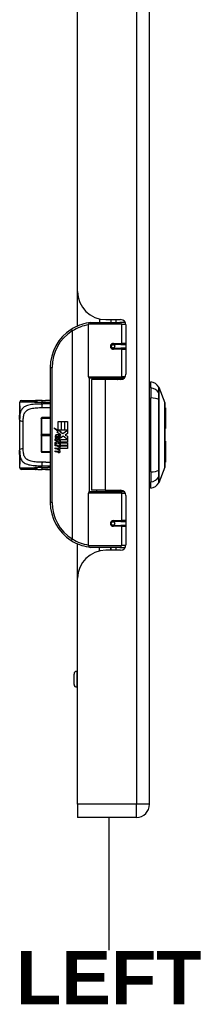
# Model space of a CAD drawing. Header units: inches. Extents: x 0 to 101, y -11 to 66.
# Tile 43 of 86: x 34.81 to 37.13, y 20.07 to 33.54. Entities that reach past the tile are written whole.
import ezdxf

# ---------------------------------------------------------------- set-up
doc = ezdxf.new("R2010")
doc.units = ezdxf.units.IN
doc.header["$LTSCALE"] = 6.067211
doc.header["$MEASUREMENT"] = 0
doc.layers.get('0').update_dxf_attribs({"lineweight": 25})
for name, color, linetype, lineweight in [('Sketch Geometry(ANSI)', 7, 'Continuous', 25), ('Symbols(ANSI)', 7, 'Continuous', 25), ('Visible Edges(ANSI)', 7, 'Continuous', 25), ('Visible Tangent Edges(ANSI)', 7, 'Continuous', 25)]:
    doc.layers.add(name, color=color, linetype=linetype, lineweight=lineweight)
doc.styles.add('Dimension-ANSI', font='arialbd.ttf')

# ---------------------------------------------------------------- blocks, each defined once
blk = doc.blocks.new('LEFT')
at = {"layer": 'Sketch Geometry(ANSI)'}
blk.add_line((0, 0.15), (0, -0.15), dxfattribs=at)
at = {"layer": 'Symbols(ANSI)', "color": 7, "insert": (0, -0.2119), "char_height": 0.12, "attachment_point": 5, "style": 'Dimension-ANSI'}
blk.add_mtext('\\fArial|b1|i0;LEFT', dxfattribs=at)

msp = doc.modelspace()

# ---------------------------------------------------------------- linework, layer by layer
at = {"layer": 'Visible Edges(ANSI)'}
for p, q in [((36.5852, 22.8056), (36.5852, 46.8385)), ((35.5998, 29.8229), (35.5998, 39.8211)), ((35.5998, 29.3514), (35.5998, 29.8229)), ((35.7482, 28.656), (35.7482, 29.3762)), ((35.7725, 29.4004), (36.1788, 29.4004)), ((35.9016, 29.4476), (35.9016, 29.4004)), ((35.9841, 29.4386), (36.1885, 29.4386)), ((36.0568, 29.4386), (36.0568, 29.4004)), ((36.058, 29.4004), (36.058, 29.4386)), ((36.2507, 29.4004), (36.1788, 29.4004)), ((36.2507, 29.4004), (36.2525, 29.4004)), ((36.2612, 29.3659), (36.2612, 28.6916)), ((36.0769, 29.099), (36.0774, 29.0966)), ((36.0835, 29.0973), (36.0773, 29.0973)), ((36.1905, 29.0998), (36.0835, 29.0998)), ((36.0835, 29.0464), (36.1905, 29.0464)), ((36.0864, 29.0972), (36.0864, 29.0996)), ((36.0872, 29.0491), (36.0878, 29.0464)), ((36.1905, 29.0998), (36.2612, 29.0998)), ((36.2612, 29.0464), (36.1905, 29.0464)), ((35.2247, 28.7846), (35.2247, 26.9369)), ((36.1835, 28.6366), (35.7676, 28.6366)), ((35.9792, 28.6189), (35.7907, 28.6189)), ((35.7907, 28.6189), (35.7907, 27.1026)), ((35.8616, 28.6366), (35.8616, 28.6189)), ((36.1885, 28.6189), (35.9792, 28.6189)), ((36.0968, 28.6366), (36.0968, 28.6189)), ((36.1835, 28.6366), (36.2361, 28.6366)), ((36.6046, 28.5043), (36.6046, 28.5882)), ((36.6046, 28.5043), (36.6046, 28.3679)), ((36.7116, 28.5146), (36.7949, 28.3003)), ((34.8054, 28.3093), (34.8054, 28.2608)), ((34.8297, 28.3336), (35.0207, 28.3336)), ((35.0553, 28.3324), (35.033, 28.333)), ((35.2247, 28.3336), (35.1598, 28.3336)), ((36.6046, 27.3535), (36.6046, 28.3679)), ((34.8054, 28.2608), (34.8054, 28.1166)), ((35.2247, 28.2366), (35.2204, 28.2366)), ((36.8014, 28.2317), (36.8014, 27.9482)), ((34.8054, 28.0712), (34.8054, 28.1166)), ((34.8054, 28.0712), (34.8054, 27.6503)), ((35.1013, 28.0861), (35.1013, 28.0886)), ((35.1013, 28.0861), (35.1013, 27.8631)), ((35.2247, 28.0983), (35.111, 28.0983)), ((35.333, 28.0455), (35.3725, 28.0455)), ((35.333, 27.926), (35.333, 28.0455)), ((35.3725, 28.0455), (35.3725, 27.9239)), ((35.3781, 28.0455), (35.4176, 28.0455)), ((35.3781, 27.9239), (35.3781, 28.0455)), ((35.4176, 28.0455), (35.4176, 27.9239)), ((35.4228, 27.9239), (35.4228, 28.0455)), ((35.4228, 28.0455), (35.4623, 28.0455)), ((35.4623, 28.0455), (35.4623, 27.8807)), ((35.2743, 27.9566), (35.333, 27.926)), ((35.3312, 27.9026), (35.2743, 27.9566)), ((35.3137, 27.9002), (35.3312, 27.9026)), ((35.3679, 27.8615), (35.3137, 27.9002)), ((35.3371, 27.9239), (35.3733, 27.9051)), ((35.3725, 27.9239), (35.3371, 27.9239)), ((35.3733, 27.9051), (35.3609, 27.9027)), ((35.3609, 27.9027), (35.3955, 27.8785)), ((35.4176, 27.9239), (35.3781, 27.9239)), ((35.3955, 27.8785), (35.4616, 27.9239)), ((35.4616, 27.9239), (35.4228, 27.9239)), ((35.1013, 27.8584), (35.1013, 27.8631)), ((35.1013, 27.8584), (35.1013, 27.6352)), ((35.292, 27.8049), (35.3264, 27.7746)), ((35.292, 27.785), (35.292, 27.8049)), ((35.316, 27.7684), (35.292, 27.785)), ((35.292, 27.7562), (35.316, 27.7654)), ((35.3064, 27.8116), (35.2953, 27.8116)), ((35.316, 27.7654), (35.316, 27.7684)), ((35.3212, 27.8035), (35.3212, 27.8485)), ((35.3264, 27.7746), (35.3592, 27.7916)), ((35.3323, 27.8467), (35.3323, 27.8171)), ((35.3592, 27.7717), (35.3366, 27.7621)), ((35.3366, 27.7621), (35.3366, 27.7595)), ((35.3366, 27.7595), (35.3592, 27.743)), ((35.341, 27.7595), (35.3628, 27.7687)), ((35.4623, 27.7595), (35.341, 27.7595)), ((35.3537, 27.8529), (35.3679, 27.8615)), ((35.3592, 27.7916), (35.3592, 27.7717)), ((35.3628, 27.7964), (35.4608, 27.7964)), ((35.3628, 27.7687), (35.3628, 27.7964)), ((35.4004, 27.8415), (35.3637, 27.816)), ((35.4608, 27.7964), (35.4004, 27.8415)), ((35.4623, 27.8807), (35.4302, 27.859)), ((35.4302, 27.859), (35.4623, 27.8419)), ((35.4623, 27.8419), (35.4623, 27.7595)), ((36.8014, 27.7733), (36.8014, 27.4898)), ((34.8054, 27.6049), (34.8054, 27.6503)), ((35.1013, 27.6327), (35.1013, 27.6352)), ((35.292, 27.7362), (35.292, 27.7562)), ((35.3266, 27.7528), (35.292, 27.7362)), ((35.292, 27.7277), (35.3592, 27.7158)), ((35.292, 27.7114), (35.292, 27.7277)), ((35.3197, 27.7066), (35.292, 27.7114)), ((35.292, 27.686), (35.3345, 27.6785)), ((35.292, 27.6697), (35.292, 27.686)), ((35.3197, 27.6648), (35.292, 27.6697)), ((35.292, 27.6446), (35.3345, 27.6371)), ((35.292, 27.6283), (35.292, 27.6446)), ((35.3342, 27.6201), (35.292, 27.6283)), ((35.3592, 27.7229), (35.3266, 27.7528)), ((35.3474, 27.7029), (35.3474, 27.6993)), ((35.3592, 27.7018), (35.3474, 27.7029)), ((35.35, 27.7543), (35.4623, 27.7543)), ((35.3628, 27.7451), (35.35, 27.7543)), ((35.3552, 27.6981), (35.3628, 27.6974)), ((35.3592, 27.743), (35.3592, 27.7229)), ((35.3592, 27.7158), (35.3592, 27.7018)), ((35.3628, 27.7177), (35.3628, 27.7451)), ((35.4623, 27.7177), (35.3628, 27.7177)), ((35.3628, 27.7126), (35.4623, 27.7126)), ((35.3628, 27.6974), (35.3628, 27.7126)), ((35.4623, 27.676), (35.3644, 27.676)), ((35.4623, 27.7543), (35.4623, 27.7177)), ((35.4623, 27.7126), (35.4623, 27.676)), ((34.8054, 27.6049), (34.8054, 27.4607)), ((35.111, 27.623), (35.2247, 27.623)), ((34.8054, 27.4607), (34.8054, 27.4122)), ((35.0207, 27.3879), (34.8297, 27.3879)), ((35.0553, 27.3891), (35.033, 27.3884)), ((35.2247, 27.3879), (35.1598, 27.3879)), ((35.2204, 27.4849), (35.2247, 27.4849)), ((36.7949, 27.4211), (36.7116, 27.2069)), ((36.6046, 27.3535), (36.6046, 27.2172)), ((35.7676, 27.0848), (36.1835, 27.0848)), ((35.9792, 27.1026), (35.7907, 27.1026)), ((35.8616, 27.0848), (35.8616, 27.1026)), ((35.9792, 27.1026), (36.1885, 27.1026)), ((36.0968, 27.0848), (36.0968, 27.1026)), ((36.2361, 27.0848), (36.1835, 27.0848)), ((36.6046, 27.1333), (36.6046, 27.2172)), ((35.7482, 26.3453), (35.7482, 27.0654)), ((36.2612, 27.0298), (36.2612, 26.3556)), ((36.0769, 26.6225), (36.0774, 26.6249)), ((36.0773, 26.6241), (36.0835, 26.6241)), ((36.1905, 26.675), (36.0835, 26.675)), ((36.0835, 26.6217), (36.1905, 26.6217)), ((36.0864, 26.6243), (36.0864, 26.6219)), ((36.0872, 26.6723), (36.0878, 26.675)), ((36.1905, 26.675), (36.2612, 26.675)), ((36.2612, 26.6217), (36.1905, 26.6217)), ((35.5998, 25.8985), (35.5998, 26.3701)), ((36.1788, 26.321), (35.7725, 26.321)), ((35.9016, 26.2739), (35.9016, 26.321)), ((36.1885, 26.2829), (35.9841, 26.2829)), ((36.0568, 26.2829), (36.0568, 26.321)), ((36.058, 26.2829), (36.058, 26.321)), ((36.1788, 26.321), (36.2507, 26.321)), ((36.2525, 26.321), (36.2507, 26.321)), ((35.5998, 22.8056), (35.5998, 25.8985)), ((35.55, 24.4466), (35.55, 24.5873)), ((35.5998, 24.6261), (35.5888, 24.6261)), ((35.5998, 24.4078), (35.5888, 24.4078)), ((35.5998, 22.8056), (35.5998, 22.6258)), ((36.4054, 22.6258), (35.5998, 22.6258))]:
    msp.add_line(p, q, dxfattribs=at)
at = {"layer": 'Visible Edges(ANSI)', "flags": 128}
for points in [[(35.7568, 29.3947), (35.7565, 29.3947), (35.7562, 29.3946), (35.7559, 29.3946), (35.7556, 29.3945), (35.7553, 29.3945), (35.755, 29.3945), (35.7547, 29.3944), (35.7544, 29.3944), (35.7541, 29.3943), (35.7538, 29.3943), (35.7534, 29.3942), (35.7531, 29.3942), (35.7528, 29.3942), (35.7525, 29.3941), (35.7522, 29.3941), (35.7519, 29.394), (35.7516, 29.394), (35.7513, 29.3939), (35.751, 29.3939), (35.7507, 29.3938), (35.7504, 29.3938), (35.7501, 29.3938), (35.7498, 29.3937), (35.7495, 29.3937)], [(36.0835, 29.0464), (36.0802, 29.0466), (36.077, 29.0472), (36.0738, 29.0483), (36.0708, 29.0497), (36.0678, 29.0515), (36.0652, 29.0537), (36.0628, 29.0563), (36.0607, 29.0592), (36.059, 29.0624), (36.0578, 29.0659), (36.057, 29.0694), (36.0568, 29.0731), (36.057, 29.0767), (36.0578, 29.0803), (36.059, 29.0837), (36.0606, 29.0869), (36.0627, 29.0899), (36.0651, 29.0925), (36.0678, 29.0947), (36.0707, 29.0965), (36.0738, 29.098), (36.077, 29.099), (36.0802, 29.0996), (36.0835, 29.0998)], [(36.1414, 28.6189), (36.1451, 28.6203), (36.1488, 28.6217), (36.1526, 28.6231), (36.1563, 28.6244), (36.1601, 28.6256), (36.1638, 28.6267), (36.1676, 28.6278), (36.1714, 28.6288), (36.1752, 28.6298), (36.179, 28.6307), (36.1828, 28.6315), (36.1866, 28.6323), (36.1904, 28.633), (36.1943, 28.6336), (36.1981, 28.6342), (36.2019, 28.6347), (36.2057, 28.6352), (36.2096, 28.6356), (36.2134, 28.6359), (36.2172, 28.6362), (36.2211, 28.6364), (36.2249, 28.6365), (36.2287, 28.6366), (36.2325, 28.6366)], [(35.033, 28.333), (35.0324, 28.3331), (35.0319, 28.3331), (35.0314, 28.3332), (35.0309, 28.3332), (35.0304, 28.3332), (35.0299, 28.3333), (35.0294, 28.3333), (35.0289, 28.3333), (35.0283, 28.3334), (35.0278, 28.3334), (35.0273, 28.3334), (35.0268, 28.3334), (35.0263, 28.3335), (35.0258, 28.3335), (35.0253, 28.3335), (35.0248, 28.3335), (35.0243, 28.3335), (35.0237, 28.3335), (35.0232, 28.3335), (35.0227, 28.3335), (35.0222, 28.3336), (35.0217, 28.3336), (35.0212, 28.3336), (35.0207, 28.3336)], [(35.1122, 28.3333), (35.0834, 28.333), (35.0553, 28.3324)], [(35.1122, 28.3333), (35.1362, 28.3335), (35.1598, 28.3336)], [(36.7953, 27.4233), (36.7953, 27.4239), (36.7953, 27.4254), (36.7954, 27.4281), (36.7954, 27.4317), (36.7954, 27.4364), (36.7954, 27.4421), (36.7954, 27.4489), (36.7954, 27.4566), (36.7955, 27.4653), (36.7955, 27.475), (36.7955, 27.4856), (36.7955, 27.497), (36.7956, 27.5093), (36.7956, 27.5225), (36.7956, 27.5365), (36.7956, 27.5512), (36.7956, 27.5667), (36.7956, 27.5829), (36.7956, 27.5998), (36.7955, 27.6173), (36.7955, 27.6354), (36.7955, 27.654), (36.7955, 27.6732), (36.7954, 27.6929), (36.7954, 27.713), (36.7954, 27.7335), (36.7954, 27.7543), (36.7954, 27.7753), (36.7954, 27.7964), (36.7953, 27.8176), (36.7953, 27.8391), (36.7953, 27.8606), (36.7953, 27.8822), (36.7953, 27.9037), (36.7954, 27.9251), (36.7954, 27.9463), (36.7954, 27.9672), (36.7954, 27.9878), (36.7954, 28.0082), (36.7954, 28.0283), (36.7955, 28.048), (36.7955, 28.0673), (36.7955, 28.0861), (36.7955, 28.1042), (36.7956, 28.1218), (36.7956, 28.1386), (36.7956, 28.1548), (36.7956, 28.1703), (36.7956, 28.1851), (36.7956, 28.199), (36.7956, 28.2122), (36.7955, 28.2245), (36.7955, 28.2359), (36.7955, 28.2465), (36.7955, 28.2561), (36.7954, 28.2649), (36.7954, 28.2726), (36.7954, 28.2794), (36.7954, 28.2851), (36.7954, 28.2898), (36.7954, 28.2934), (36.7953, 28.296), (36.7953, 28.2976), (36.7953, 28.2982)], [(34.8054, 28.1166), (34.8063, 28.1498), (34.8075, 28.1659), (34.8093, 28.1814)], [(34.8093, 28.1814), (34.8104, 28.1903), (34.8111, 28.2007), (34.8114, 28.212), (34.8112, 28.2233), (34.8104, 28.2338), (34.8094, 28.2427), (34.8083, 28.2493), (34.8079, 28.2513), (34.8077, 28.2521)], [(34.8093, 27.54), (34.8075, 27.5556), (34.8063, 27.5716), (34.8054, 27.6049)], [(34.8077, 27.4694), (34.8079, 27.4702), (34.8083, 27.4722), (34.8094, 27.4788), (34.8104, 27.4877), (34.8112, 27.4982), (34.8114, 27.5096), (34.8111, 27.5209), (34.8104, 27.5313), (34.8093, 27.54)], [(35.0207, 27.3879), (35.0212, 27.3879), (35.0217, 27.3879), (35.0222, 27.3879), (35.0227, 27.3879), (35.0232, 27.3879), (35.0237, 27.3879), (35.0243, 27.388), (35.0248, 27.388), (35.0253, 27.388), (35.0258, 27.388), (35.0263, 27.388), (35.0268, 27.388), (35.0273, 27.3881), (35.0278, 27.3881), (35.0283, 27.3881), (35.0289, 27.3881), (35.0294, 27.3882), (35.0299, 27.3882), (35.0304, 27.3882), (35.0309, 27.3883), (35.0314, 27.3883), (35.0319, 27.3884), (35.0324, 27.3884), (35.033, 27.3884)], [(35.0553, 27.3891), (35.0834, 27.3884), (35.1122, 27.3881)], [(35.1598, 27.3879), (35.1362, 27.388), (35.1122, 27.3881)], [(36.2325, 27.0848), (36.2287, 27.0849), (36.2249, 27.0849), (36.2211, 27.0851), (36.2172, 27.0853), (36.2134, 27.0856), (36.2096, 27.0859), (36.2057, 27.0863), (36.2019, 27.0868), (36.1981, 27.0873), (36.1943, 27.0879), (36.1904, 27.0885), (36.1866, 27.0892), (36.1828, 27.09), (36.179, 27.0908), (36.1752, 27.0917), (36.1714, 27.0927), (36.1676, 27.0937), (36.1638, 27.0948), (36.1601, 27.0959), (36.1563, 27.0971), (36.1526, 27.0984), (36.1488, 27.0997), (36.1451, 27.1011), (36.1414, 27.1026)], [(36.0835, 26.6217), (36.0802, 26.6219), (36.077, 26.6225), (36.0738, 26.6235), (36.0707, 26.6249), (36.0678, 26.6268), (36.0651, 26.629), (36.0627, 26.6316), (36.0607, 26.6346), (36.059, 26.6378), (36.0578, 26.6412), (36.057, 26.6448), (36.0568, 26.6484), (36.057, 26.652), (36.0578, 26.6556), (36.059, 26.659), (36.0607, 26.6622), (36.0628, 26.6652), (36.0651, 26.6678), (36.0678, 26.67), (36.0707, 26.6718), (36.0738, 26.6732), (36.077, 26.6742), (36.0802, 26.6748), (36.0835, 26.675)], [(35.7495, 26.3278), (35.7498, 26.3278), (35.7501, 26.3277), (35.7504, 26.3277), (35.7507, 26.3276), (35.751, 26.3276), (35.7513, 26.3275), (35.7516, 26.3275), (35.7519, 26.3275), (35.7522, 26.3274), (35.7525, 26.3274), (35.7528, 26.3273), (35.7531, 26.3273), (35.7534, 26.3272), (35.7538, 26.3272), (35.7541, 26.3271), (35.7544, 26.3271), (35.7547, 26.3271), (35.755, 26.327), (35.7553, 26.327), (35.7556, 26.3269), (35.7559, 26.3269), (35.7562, 26.3268), (35.7565, 26.3268), (35.7568, 26.3268)]]:
    msp.add_lwpolyline(points, dxfattribs=at)
at = {"layer": 'Visible Edges(ANSI)'}
for centre in [(36.0835, 29.0731), (36.0835, 26.6484)]:
    msp.add_circle(centre, 0.0242, dxfattribs=at)
for centre, radius, start, end in [((35.9841, 29.8229), 0.3843, 180, 270), ((35.8406, 28.7846), 0.6159, 98.5081, 122.23771), ((35.7725, 29.3762), 0.0242, 90, 180), ((36.1885, 29.3659), 0.0727, 0, 90), ((35.8406, 28.7846), 0.6159, 122.23771, 180), ((36.0835, 29.0731), 0.0267, 279.14701, 90), ((35.7676, 28.656), 0.0194, 180, 270), ((36.1885, 28.6916), 0.0727, 270, 0), ((36.5845, 28.4441), 0.1455, 29.72912, 82.0587), ((36.6143, 28.5154), 0.0485, 101.53696, 126.8699), ((36.7003, 28.5102), 0.0121, 21.25051, 29.72912), ((34.8297, 28.3093), 0.0242, 90, 180), ((36.7893, 28.2981), 0.00606, 0.20877, 21.25051), ((34.8297, 28.2608), 0.0242, 180, 208.10759), ((36.7868, 28.2317), 0.0145, 0, 53.4634), ((35.111, 28.0886), 0.0097, 90, 180), ((36.7868, 27.9482), 0.0145, 305.87422, 0), ((35.3667, 27.8339), 0.0748, 171.56052, 197.33425), ((35.3168, 27.8413), 0.0243, 86.56465, 171.56052), ((35.3413, 27.8261), 0.0378, 154.67838, 202.56091), ((35.3178, 27.8372), 0.0118, 73.52609, 154.67838), ((35.3153, 27.8166), 0.049, 44.16843, 86.56465), ((35.3352, 27.8352), 0.0347, 246.15553, 293.84447), ((35.3297, 27.8262), 0.0207, 19.37968, 82.99755), ((35.3379, 27.8275), 0.0118, 241.45471, 321.16516), ((35.3365, 27.8285), 0.0135, 321.16516, 19.37968), ((35.3417, 27.8206), 0.0187, 293.84447, 355.08017), ((35.3241, 27.8251), 0.0368, 350.40854, 44.16843), ((35.3241, 27.8251), 0.0406, 347.07905, 43.17854), ((36.7868, 27.7733), 0.0145, 0, 54.12578), ((35.111, 27.6327), 0.0097, 180, 270), ((35.3098, 27.6502), 0.0573, 57.59924, 80), ((35.3106, 27.6083), 0.0573, 58.55841, 80.82565), ((35.3371, 27.6934), 0.0152, 260, 293.55712), ((35.3371, 27.652), 0.0152, 259.9922, 293.54875), ((35.3321, 27.6854), 0.0155, 6.03001, 57.59924), ((35.3321, 27.644), 0.0155, 6.10268, 57.60833), ((35.3402, 27.6863), 0.00739, 293.55712, 6.03001), ((35.3402, 27.6449), 0.00739, 293.54875, 6.10268), ((35.3419, 27.6962), 0.0355, 273.6169, 286.9928), ((35.3308, 27.6336), 0.0302, 359.6788, 63.95078), ((35.3315, 27.6744), 0.0296, 359.47765, 57.41137), ((35.3486, 27.6742), 0.0125, 286.9928, 359.47765), ((35.3481, 27.6336), 0.0129, 288.47479, 359.6788), ((35.3349, 27.6766), 0.0296, 358.79525, 46.5849), ((35.341, 27.6549), 0.0355, 259, 288.47479), ((36.7868, 27.4898), 0.0145, 306.53659, 0), ((34.8297, 27.4607), 0.0242, 151.88429, 180), ((34.8297, 27.4122), 0.0242, 180, 270), ((36.7893, 27.4233), 0.00606, 338.74949, 359.79123), ((35.7676, 27.0654), 0.0194, 90, 180), ((36.1885, 27.0298), 0.0727, 0, 90), ((36.6143, 27.2061), 0.0485, 233.1301, 258.46304), ((36.5845, 27.2774), 0.1455, 277.9413, 330.27088), ((36.7003, 27.2113), 0.0121, 330.27088, 338.74949), ((35.8406, 26.9369), 0.6159, 180, 237.76229), ((36.0835, 26.6484), 0.0267, 270, 80.85299), ((35.8406, 26.9369), 0.6159, 237.76229, 261.4919), ((35.9841, 25.8985), 0.3843, 90, 180), ((35.7725, 26.3453), 0.0242, 180, 270), ((36.1885, 26.3556), 0.0727, 270, 0), ((35.5888, 24.5873), 0.0388, 90, 180), ((35.5888, 24.4466), 0.0388, 180, 270), ((36.4054, 22.8056), 0.1798, 270, 0)]:
    msp.add_arc(centre, radius, start, end, dxfattribs=at)
at = {"layer": 'Visible Tangent Edges(ANSI)'}
for p, q in [((36.4054, 46.8385), (36.4054, 22.8056)), ((36.2023, 29.3762), (35.7482, 29.3762)), ((36.1243, 29.4386), (36.1243, 29.4004)), ((36.2023, 29.3762), (36.2605, 29.3762)), ((36.2023, 29.3762), (36.2023, 29.1119)), ((35.5121, 29.3055), (35.525, 29.285)), ((35.525, 29.285), (35.525, 26.4365)), ((35.525, 29.285), (35.5296, 29.285)), ((35.5296, 26.4365), (35.5296, 29.285)), ((36.0892, 29.1119), (36.2023, 29.1119)), ((36.2612, 29.1119), (36.2023, 29.1119)), ((36.2023, 29.0343), (36.0892, 29.0343)), ((36.2023, 29.0343), (36.2023, 28.656)), ((36.2023, 29.0343), (36.2612, 29.0343)), ((35.2247, 28.7846), (35.249, 28.7846)), ((35.249, 26.9369), (35.249, 28.7846)), ((35.7482, 28.656), (36.2023, 28.656)), ((35.7577, 28.6394), (35.7577, 27.0821)), ((35.9792, 28.6189), (35.9792, 27.1026)), ((36.2519, 28.656), (36.2023, 28.656)), ((36.7117, 28.4341), (36.7117, 28.4343)), ((35.0092, 28.3093), (34.8054, 28.3093)), ((35.1069, 28.2834), (35.1069, 28.3091)), ((36.7117, 28.3436), (36.7117, 28.3441)), ((34.8054, 28.2608), (34.8059, 28.2608)), ((34.8539, 27.6743), (34.8539, 28.0471)), ((35.111, 28.0983), (35.111, 28.0908)), ((35.111, 28.0908), (35.2247, 28.0908)), ((35.111, 27.8679), (35.111, 28.0908)), ((35.111, 27.8679), (35.111, 27.8536)), ((35.2247, 27.8679), (35.111, 27.8679)), ((35.111, 27.8536), (35.2247, 27.8536)), ((35.111, 27.6304), (35.111, 27.8536)), ((35.111, 27.6304), (35.111, 27.623)), ((35.2247, 27.6304), (35.111, 27.6304)), ((34.8059, 27.4607), (34.8054, 27.4607)), ((34.8054, 27.4122), (35.0092, 27.4122)), ((35.1069, 27.4124), (35.1069, 27.4381)), ((36.7117, 27.3774), (36.7117, 27.3779)), ((36.7117, 27.2872), (36.7117, 27.2873)), ((36.2023, 27.0654), (35.7482, 27.0654)), ((36.2023, 27.0654), (36.2519, 27.0654)), ((36.2023, 27.0654), (36.2023, 26.6872)), ((35.249, 26.9369), (35.2247, 26.9369)), ((36.0892, 26.6872), (36.2023, 26.6872)), ((36.2612, 26.6872), (36.2023, 26.6872)), ((36.2023, 26.6096), (36.0892, 26.6096)), ((36.2023, 26.6096), (36.2023, 26.3453)), ((36.2023, 26.6096), (36.2612, 26.6096)), ((35.525, 26.4365), (35.5121, 26.416)), ((35.5296, 26.4365), (35.525, 26.4365)), ((35.7482, 26.3453), (36.2023, 26.3453)), ((36.1243, 26.321), (36.1243, 26.2829)), ((36.2605, 26.3453), (36.2023, 26.3453)), ((35.5888, 24.6261), (35.5888, 24.4078)), ((36.4054, 22.8056), (35.5998, 22.8056)), ((36.5852, 22.8056), (36.4054, 22.8056)), ((36.4054, 22.6258), (36.4054, 22.8056))]:
    msp.add_line(p, q, dxfattribs=at)
at = {"layer": 'Visible Tangent Edges(ANSI)', "flags": 128}
for points in [[(36.0892, 29.1119), (36.0843, 29.1116), (36.0793, 29.1107), (36.0744, 29.1093), (36.0697, 29.1072), (36.0652, 29.1045), (36.0611, 29.1013), (36.0574, 29.0975), (36.0542, 29.0932), (36.0517, 29.0885), (36.0498, 29.0835), (36.0487, 29.0783), (36.0483, 29.0731), (36.0487, 29.0678), (36.0499, 29.0626), (36.0517, 29.0576), (36.0543, 29.0529), (36.0574, 29.0487), (36.0611, 29.0449), (36.0653, 29.0417), (36.0697, 29.039), (36.0745, 29.037), (36.0793, 29.0355), (36.0843, 29.0346), (36.0892, 29.0343)], [(36.2325, 28.6366), (36.2268, 28.6366), (36.2211, 28.6365), (36.2153, 28.6364), (36.2096, 28.6362), (36.2038, 28.6359), (36.1981, 28.6356), (36.1923, 28.6353), (36.1866, 28.6348), (36.1809, 28.6343), (36.1751, 28.6338), (36.1694, 28.6332), (36.1637, 28.6325), (36.158, 28.6318), (36.1524, 28.631), (36.1467, 28.6302), (36.1411, 28.6293), (36.1355, 28.6283), (36.1299, 28.6273), (36.1243, 28.6262), (36.1187, 28.6251), (36.1132, 28.6239), (36.1077, 28.6226), (36.1022, 28.6212), (36.0967, 28.6198)], [(36.7105, 28.4367), (36.7105, 28.4348), (36.7105, 28.4327), (36.7105, 28.4304), (36.7105, 28.428), (36.7105, 28.4253), (36.7105, 28.4224), (36.7105, 28.4194), (36.7105, 28.4162), (36.7105, 28.4128), (36.7104, 28.4092), (36.7104, 28.4055), (36.7104, 28.4016), (36.7104, 28.3976), (36.7104, 28.3934), (36.7105, 28.3891), (36.7105, 28.3846), (36.7105, 28.38), (36.7105, 28.3753), (36.7105, 28.3705), (36.7105, 28.3656), (36.7105, 28.3605), (36.7105, 28.3554), (36.7105, 28.3502), (36.7105, 28.3449)], [(36.7108, 28.5162), (36.7108, 28.5161), (36.7108, 28.5157), (36.7108, 28.515), (36.7108, 28.514), (36.7108, 28.5127), (36.7108, 28.5112), (36.7108, 28.5094), (36.7108, 28.5073), (36.7108, 28.5049), (36.7108, 28.5023), (36.7108, 28.4994), (36.7107, 28.4962), (36.7107, 28.4927), (36.7107, 28.489), (36.7107, 28.485), (36.7107, 28.4807), (36.7107, 28.4761), (36.7106, 28.4713), (36.7106, 28.4662), (36.7106, 28.4608), (36.7106, 28.4552), (36.7106, 28.4493), (36.7106, 28.4431), (36.7105, 28.4367)], [(36.7117, 28.4343), (36.7117, 28.4408), (36.7117, 28.447), (36.7117, 28.453), (36.7117, 28.4586), (36.7117, 28.4641), (36.7117, 28.4692), (36.7117, 28.4741), (36.7117, 28.4787), (36.7116, 28.483), (36.7116, 28.4871), (36.7116, 28.4908), (36.7116, 28.4943), (36.7116, 28.4976), (36.7116, 28.5005), (36.7116, 28.5032), (36.7116, 28.5056), (36.7116, 28.5077), (36.7116, 28.5095), (36.7116, 28.5111), (36.7116, 28.5123), (36.7116, 28.5133), (36.7116, 28.514), (36.7116, 28.5145), (36.7116, 28.5146)], [(36.7117, 28.3441), (36.7117, 28.3492), (36.7117, 28.3543), (36.7117, 28.3593), (36.7117, 28.3642), (36.7117, 28.369), (36.7117, 28.3738), (36.7117, 28.3784), (36.7117, 28.3828), (36.7117, 28.3872), (36.7117, 28.3914), (36.7117, 28.3955), (36.7117, 28.3995), (36.7117, 28.4033), (36.7117, 28.4069), (36.7117, 28.4104), (36.7117, 28.4138), (36.7117, 28.4169), (36.7117, 28.4199), (36.7117, 28.4228), (36.7117, 28.4254), (36.7117, 28.4279), (36.7117, 28.4301), (36.7117, 28.4322), (36.7117, 28.4341)], [(35.0092, 28.3093), (35.0101, 28.3093), (35.0109, 28.3093), (35.0118, 28.3093), (35.0127, 28.3093), (35.0136, 28.3092), (35.0145, 28.3092), (35.0153, 28.3092), (35.0162, 28.3091), (35.0171, 28.3091), (35.018, 28.309), (35.0189, 28.309), (35.0198, 28.3089), (35.0206, 28.3088), (35.0215, 28.3088), (35.0224, 28.3087), (35.0233, 28.3086), (35.0242, 28.3085), (35.0251, 28.3084), (35.026, 28.3083), (35.0269, 28.3082), (35.0278, 28.3081), (35.0287, 28.3079), (35.0295, 28.3078), (35.0304, 28.3077)], [(35.033, 28.333), (35.0325, 28.333), (35.032, 28.3329), (35.0315, 28.3327), (35.0311, 28.3323), (35.0307, 28.3319), (35.0303, 28.3313), (35.0299, 28.3307), (35.0295, 28.3299), (35.0292, 28.329), (35.0289, 28.3281), (35.0286, 28.327), (35.0284, 28.3259), (35.0282, 28.3247), (35.0281, 28.3234), (35.028, 28.3221), (35.028, 28.3207), (35.028, 28.3192), (35.0281, 28.3176), (35.0283, 28.3161), (35.0285, 28.3145), (35.0288, 28.3128), (35.0293, 28.3111), (35.0298, 28.3094), (35.0304, 28.3077)], [(35.0304, 28.3077), (35.0313, 28.3093), (35.0321, 28.3108), (35.033, 28.3124), (35.0339, 28.314), (35.0348, 28.3155), (35.0357, 28.317), (35.0367, 28.3185), (35.0376, 28.3199), (35.0386, 28.3212), (35.0396, 28.3226), (35.0407, 28.3238), (35.0417, 28.325), (35.0428, 28.3261), (35.0439, 28.3271), (35.045, 28.3281), (35.0461, 28.3289), (35.0472, 28.3297), (35.0484, 28.3304), (35.0495, 28.331), (35.0506, 28.3315), (35.0518, 28.3319), (35.053, 28.3322), (35.0541, 28.3323), (35.0553, 28.3324)], [(35.0304, 28.3077), (35.0335, 28.3078), (35.0366, 28.3079), (35.0397, 28.308), (35.0428, 28.3081), (35.0459, 28.3082), (35.049, 28.3082), (35.0522, 28.3083), (35.0553, 28.3084), (35.0585, 28.3085), (35.0616, 28.3085), (35.0648, 28.3086), (35.068, 28.3087), (35.0712, 28.3087), (35.0744, 28.3088), (35.0776, 28.3088), (35.0808, 28.3088), (35.0841, 28.3089), (35.0873, 28.3089), (35.0906, 28.309), (35.0938, 28.309), (35.0971, 28.309), (35.1004, 28.309), (35.1037, 28.3091), (35.1069, 28.3091)], [(35.1069, 28.3091), (35.1121, 28.3091), (35.1173, 28.3092), (35.1225, 28.3092), (35.1276, 28.3092), (35.1327, 28.3093), (35.1378, 28.3093), (35.1429, 28.3093), (35.1479, 28.3093), (35.1529, 28.3093), (35.1579, 28.3093), (35.1629, 28.3093), (35.1678, 28.3093), (35.1728, 28.3092), (35.1776, 28.3092), (35.1825, 28.3091), (35.1873, 28.3091), (35.1921, 28.309), (35.1969, 28.3089), (35.2016, 28.3087), (35.2063, 28.3086), (35.211, 28.3084), (35.2156, 28.3082), (35.2202, 28.308), (35.2247, 28.3078)], [(35.2247, 28.3325), (35.2221, 28.3326), (35.2195, 28.3327), (35.2169, 28.3328), (35.2143, 28.3329), (35.2116, 28.333), (35.209, 28.333), (35.2063, 28.3331), (35.2037, 28.3332), (35.201, 28.3332), (35.1983, 28.3333), (35.1956, 28.3333), (35.1929, 28.3334), (35.1902, 28.3334), (35.1875, 28.3334), (35.1848, 28.3335), (35.182, 28.3335), (35.1793, 28.3335), (35.1765, 28.3335), (35.1738, 28.3335), (35.171, 28.3335), (35.1682, 28.3336), (35.1654, 28.3336), (35.1626, 28.3336), (35.1598, 28.3336)], [(36.7105, 28.3449), (36.7106, 28.3059), (36.7106, 28.2665), (36.7106, 28.2267), (36.7107, 28.1866), (36.7107, 28.1462), (36.7107, 28.1056), (36.7108, 28.0649), (36.7108, 28.0239), (36.7108, 27.9829), (36.7108, 27.9419), (36.7108, 27.9008), (36.7108, 27.8599), (36.7108, 27.8189), (36.7108, 27.7779), (36.7108, 27.7369), (36.7108, 27.6961), (36.7108, 27.6554), (36.7107, 27.6148), (36.7107, 27.5745), (36.7107, 27.5344), (36.7106, 27.4945), (36.7106, 27.4548), (36.7106, 27.4155), (36.7105, 27.3765)], [(36.7117, 27.3779), (36.7117, 27.4168), (36.7117, 27.4559), (36.7117, 27.4954), (36.7117, 27.5352), (36.7116, 27.5752), (36.7116, 27.6154), (36.7116, 27.6559), (36.7116, 27.6965), (36.7116, 27.7372), (36.7116, 27.7781), (36.7116, 27.819), (36.7116, 27.8599), (36.7116, 27.9008), (36.7116, 27.9417), (36.7116, 27.9827), (36.7116, 28.0236), (36.7116, 28.0644), (36.7116, 28.105), (36.7116, 28.1455), (36.7117, 28.1858), (36.7117, 28.2257), (36.7117, 28.2654), (36.7117, 28.3047), (36.7117, 28.3436)], [(36.7949, 28.3003), (36.7949, 28.3001), (36.7949, 28.2996), (36.7949, 28.2987), (36.7949, 28.2974), (36.795, 28.2957), (36.795, 28.2937), (36.795, 28.2913), (36.795, 28.2885), (36.795, 28.2854), (36.795, 28.282), (36.7951, 28.2782), (36.7951, 28.274), (36.7951, 28.2696), (36.7951, 28.2647), (36.7952, 28.2596), (36.7952, 28.2541), (36.7952, 28.2483), (36.7952, 28.2421), (36.7953, 28.2357), (36.7953, 28.2289), (36.7953, 28.2219), (36.7953, 28.2145), (36.7954, 28.2069), (36.7954, 28.199)], [(35.1069, 28.2834), (35.0826, 28.2829), (35.0586, 28.2821), (35.0353, 28.2811), (35.0126, 28.2796), (34.9908, 28.2777), (34.9698, 28.2752), (34.9498, 28.2721), (34.9309, 28.2682), (34.9132, 28.2634), (34.8968, 28.2577), (34.8819, 28.251), (34.8684, 28.2432), (34.8563, 28.2343), (34.8456, 28.2244), (34.8364, 28.2135), (34.8286, 28.2014), (34.8222, 28.1882), (34.817, 28.174), (34.813, 28.1589), (34.8099, 28.1429), (34.8078, 28.126), (34.8064, 28.1084), (34.8057, 28.0901), (34.8054, 28.0712)], [(34.8054, 28.1166), (34.8055, 28.1193), (34.8055, 28.122), (34.8055, 28.1247), (34.8055, 28.1274), (34.8056, 28.1301), (34.8057, 28.1328), (34.8057, 28.1354), (34.8058, 28.1381), (34.8059, 28.1407), (34.806, 28.1433), (34.8062, 28.1459), (34.8063, 28.1485), (34.8065, 28.151), (34.8067, 28.1536), (34.8068, 28.1561), (34.8071, 28.1586), (34.8073, 28.1611), (34.8075, 28.1636), (34.8078, 28.166), (34.8081, 28.1685), (34.8083, 28.1709), (34.8087, 28.1733), (34.809, 28.1757), (34.8093, 28.178)], [(34.8093, 28.178), (34.8098, 28.1815), (34.8103, 28.1854), (34.8107, 28.1895), (34.8111, 28.1938), (34.8114, 28.1983), (34.8116, 28.2029), (34.8118, 28.2076), (34.8118, 28.2124), (34.8118, 28.2171), (34.8116, 28.2218), (34.8114, 28.2265), (34.8111, 28.2309), (34.8107, 28.2353), (34.8103, 28.2394), (34.8098, 28.2432), (34.8093, 28.2467), (34.8088, 28.2498), (34.8083, 28.2526), (34.8078, 28.2551), (34.8073, 28.2571), (34.8069, 28.2587), (34.8065, 28.2599), (34.8062, 28.2606), (34.8059, 28.2608)], [(34.8539, 28.0471), (34.8541, 28.0639), (34.8548, 28.0801), (34.856, 28.0957), (34.8579, 28.1106), (34.8605, 28.1248), (34.8641, 28.1382), (34.8686, 28.1508), (34.8742, 28.1624), (34.881, 28.1731), (34.8891, 28.1829), (34.8984, 28.1916), (34.909, 28.1995), (34.9208, 28.2064), (34.9339, 28.2123), (34.9482, 28.2174), (34.9637, 28.2216), (34.9802, 28.2251), (34.9977, 28.2279), (35.0161, 28.2301), (35.0352, 28.2318), (35.0551, 28.2331), (35.0755, 28.234), (35.0964, 28.2346), (35.1177, 28.2351)], [(35.2247, 28.2847), (35.2202, 28.2848), (35.2156, 28.2849), (35.211, 28.285), (35.2064, 28.285), (35.2017, 28.2851), (35.1969, 28.2851), (35.1922, 28.2851), (35.1874, 28.285), (35.1825, 28.285), (35.1777, 28.2849), (35.1728, 28.2849), (35.1679, 28.2848), (35.1629, 28.2847), (35.1579, 28.2846), (35.1529, 28.2845), (35.1479, 28.2844), (35.1428, 28.2843), (35.1377, 28.2841), (35.1327, 28.284), (35.1275, 28.2839), (35.1224, 28.2838), (35.1173, 28.2836), (35.1121, 28.2835), (35.1069, 28.2834)], [(35.1177, 28.2351), (35.1222, 28.2352), (35.1266, 28.2353), (35.131, 28.2353), (35.1354, 28.2354), (35.1398, 28.2355), (35.1442, 28.2356), (35.1486, 28.2357), (35.1529, 28.2358), (35.1573, 28.2358), (35.1616, 28.2359), (35.1659, 28.236), (35.1702, 28.2361), (35.1745, 28.2361), (35.1788, 28.2362), (35.183, 28.2363), (35.1872, 28.2363), (35.1915, 28.2364), (35.1957, 28.2364), (35.1998, 28.2365), (35.204, 28.2365), (35.2081, 28.2365), (35.2122, 28.2366), (35.2163, 28.2366), (35.2204, 28.2366)], [(36.7954, 28.199), (36.7954, 28.1968), (36.7954, 28.1946), (36.7954, 28.1923), (36.7954, 28.1901), (36.7954, 28.1878), (36.7954, 28.1855), (36.7954, 28.1832), (36.7954, 28.1809), (36.7954, 28.1785), (36.7954, 28.1762), (36.7954, 28.1738), (36.7954, 28.1714), (36.7954, 28.1689), (36.7954, 28.1665), (36.7954, 28.164), (36.7954, 28.1615), (36.7954, 28.159), (36.7954, 28.1565), (36.7954, 28.154), (36.7954, 28.1514), (36.7954, 28.1489), (36.7954, 28.1463), (36.7954, 28.1437), (36.7954, 28.141)], [(36.7954, 28.141), (36.7953, 28.1212), (36.7953, 28.1004), (36.7952, 28.0788), (36.7952, 28.0564), (36.7951, 28.0333), (36.7951, 28.0097), (36.795, 27.9856), (36.795, 27.9612), (36.795, 27.9364), (36.7949, 27.9113), (36.7949, 27.886), (36.7949, 27.8606), (36.7949, 27.8352), (36.7949, 27.8099), (36.795, 27.785), (36.795, 27.7602), (36.795, 27.7356), (36.7951, 27.7115), (36.7951, 27.6878), (36.7952, 27.6648), (36.7952, 27.6425), (36.7953, 27.621), (36.7953, 27.6003), (36.7954, 27.5804)], [(34.8054, 27.6503), (34.8057, 27.6314), (34.8064, 27.6132), (34.8078, 27.5956), (34.81, 27.5788), (34.813, 27.5628), (34.817, 27.5477), (34.8221, 27.5334), (34.8285, 27.5202), (34.8362, 27.5081), (34.8454, 27.4971), (34.8561, 27.4872), (34.8682, 27.4784), (34.8817, 27.4707), (34.8966, 27.4639), (34.9129, 27.4582), (34.9305, 27.4534), (34.9494, 27.4495), (34.9694, 27.4464), (34.9903, 27.4439), (35.0122, 27.4419), (35.035, 27.4405), (35.0585, 27.4394), (35.0825, 27.4386), (35.1069, 27.4381)], [(35.1177, 27.4864), (35.0964, 27.4869), (35.0753, 27.4875), (35.0548, 27.4885), (35.0349, 27.4898), (35.0157, 27.4915), (34.9974, 27.4937), (34.9799, 27.4965), (34.9634, 27.4999), (34.9479, 27.5042), (34.9337, 27.5093), (34.9206, 27.5153), (34.9088, 27.5221), (34.8982, 27.5299), (34.8889, 27.5387), (34.8809, 27.5484), (34.8741, 27.5592), (34.8685, 27.5709), (34.8641, 27.5834), (34.8605, 27.5968), (34.8579, 27.611), (34.856, 27.6259), (34.8548, 27.6415), (34.8541, 27.6577), (34.8539, 27.6743)], [(34.8093, 27.5435), (34.809, 27.5458), (34.8087, 27.5482), (34.8083, 27.5506), (34.8081, 27.553), (34.8078, 27.5554), (34.8075, 27.5579), (34.8073, 27.5604), (34.8071, 27.5629), (34.8068, 27.5654), (34.8067, 27.5679), (34.8065, 27.5704), (34.8063, 27.573), (34.8062, 27.5756), (34.806, 27.5782), (34.8059, 27.5808), (34.8058, 27.5834), (34.8057, 27.586), (34.8057, 27.5887), (34.8056, 27.5914), (34.8055, 27.594), (34.8055, 27.5967), (34.8055, 27.5994), (34.8055, 27.6022), (34.8054, 27.6049)], [(34.8059, 27.4607), (34.8061, 27.4609), (34.8065, 27.4616), (34.8069, 27.4628), (34.8073, 27.4644), (34.8078, 27.4664), (34.8083, 27.4689), (34.8088, 27.4717), (34.8093, 27.4749), (34.8098, 27.4784), (34.8103, 27.4822), (34.8107, 27.4863), (34.8111, 27.4906), (34.8114, 27.4951), (34.8116, 27.4997), (34.8118, 27.5044), (34.8118, 27.5092), (34.8117, 27.514), (34.8116, 27.5187), (34.8114, 27.5233), (34.8111, 27.5278), (34.8107, 27.5321), (34.8103, 27.5361), (34.8098, 27.5399), (34.8093, 27.5435)], [(36.7954, 27.5225), (36.7954, 27.5146), (36.7953, 27.5069), (36.7953, 27.4996), (36.7953, 27.4925), (36.7953, 27.4858), (36.7952, 27.4793), (36.7952, 27.4732), (36.7952, 27.4674), (36.7952, 27.4619), (36.7951, 27.4567), (36.7951, 27.4519), (36.7951, 27.4474), (36.7951, 27.4432), (36.795, 27.4394), (36.795, 27.4359), (36.795, 27.4328), (36.795, 27.4301), (36.795, 27.4277), (36.795, 27.4257), (36.7949, 27.4241), (36.7949, 27.4228), (36.7949, 27.4219), (36.7949, 27.4214), (36.7949, 27.4212)], [(36.7954, 27.5804), (36.7954, 27.5778), (36.7954, 27.5752), (36.7954, 27.5726), (36.7954, 27.5701), (36.7954, 27.5675), (36.7954, 27.565), (36.7954, 27.5625), (36.7954, 27.56), (36.7954, 27.5575), (36.7954, 27.555), (36.7954, 27.5526), (36.7954, 27.5501), (36.7954, 27.5477), (36.7954, 27.5453), (36.7954, 27.543), (36.7954, 27.5406), (36.7954, 27.5383), (36.7954, 27.536), (36.7954, 27.5337), (36.7954, 27.5314), (36.7954, 27.5291), (36.7954, 27.5269), (36.7954, 27.5247), (36.7954, 27.5225)], [(35.0304, 27.4138), (35.0295, 27.4137), (35.0287, 27.4135), (35.0278, 27.4134), (35.0269, 27.4133), (35.026, 27.4132), (35.0251, 27.4131), (35.0242, 27.413), (35.0233, 27.4129), (35.0224, 27.4128), (35.0215, 27.4127), (35.0206, 27.4126), (35.0198, 27.4126), (35.0189, 27.4125), (35.018, 27.4124), (35.0171, 27.4124), (35.0162, 27.4123), (35.0153, 27.4123), (35.0145, 27.4123), (35.0136, 27.4122), (35.0127, 27.4122), (35.0118, 27.4122), (35.0109, 27.4122), (35.0101, 27.4122), (35.0092, 27.4122)], [(35.0304, 27.4138), (35.0298, 27.4121), (35.0293, 27.4104), (35.0288, 27.4087), (35.0285, 27.407), (35.0283, 27.4054), (35.0281, 27.4038), (35.028, 27.4023), (35.028, 27.4008), (35.028, 27.3994), (35.0281, 27.398), (35.0282, 27.3968), (35.0284, 27.3956), (35.0286, 27.3944), (35.0289, 27.3934), (35.0292, 27.3924), (35.0295, 27.3916), (35.0299, 27.3908), (35.0303, 27.3902), (35.0307, 27.3896), (35.0311, 27.3892), (35.0315, 27.3888), (35.032, 27.3886), (35.0325, 27.3884), (35.033, 27.3884)], [(35.0553, 27.3891), (35.0541, 27.3891), (35.053, 27.3893), (35.0518, 27.3896), (35.0506, 27.39), (35.0495, 27.3905), (35.0484, 27.3911), (35.0472, 27.3918), (35.0461, 27.3925), (35.045, 27.3934), (35.0439, 27.3944), (35.0428, 27.3954), (35.0417, 27.3965), (35.0407, 27.3977), (35.0396, 27.3989), (35.0386, 27.4002), (35.0376, 27.4016), (35.0367, 27.403), (35.0357, 27.4045), (35.0348, 27.406), (35.0339, 27.4075), (35.033, 27.4091), (35.0321, 27.4106), (35.0313, 27.4122), (35.0304, 27.4138)], [(35.1069, 27.4124), (35.1037, 27.4124), (35.1004, 27.4124), (35.0971, 27.4125), (35.0938, 27.4125), (35.0906, 27.4125), (35.0873, 27.4125), (35.0841, 27.4126), (35.0808, 27.4126), (35.0776, 27.4127), (35.0744, 27.4127), (35.0712, 27.4128), (35.068, 27.4128), (35.0648, 27.4129), (35.0616, 27.4129), (35.0585, 27.413), (35.0553, 27.4131), (35.0522, 27.4131), (35.049, 27.4132), (35.0459, 27.4133), (35.0428, 27.4134), (35.0397, 27.4135), (35.0366, 27.4136), (35.0335, 27.4137), (35.0304, 27.4138)], [(35.1069, 27.4381), (35.1121, 27.438), (35.1173, 27.4378), (35.1224, 27.4377), (35.1276, 27.4376), (35.1327, 27.4375), (35.1377, 27.4373), (35.1428, 27.4372), (35.1479, 27.4371), (35.1529, 27.437), (35.1579, 27.4369), (35.1628, 27.4368), (35.1678, 27.4367), (35.1727, 27.4366), (35.1776, 27.4366), (35.1825, 27.4365), (35.1873, 27.4365), (35.1921, 27.4364), (35.1968, 27.4364), (35.2016, 27.4364), (35.2063, 27.4364), (35.2109, 27.4365), (35.2156, 27.4365), (35.2201, 27.4366), (35.2247, 27.4367)], [(35.2247, 27.4137), (35.2202, 27.4135), (35.2156, 27.4133), (35.211, 27.4131), (35.2063, 27.4129), (35.2016, 27.4128), (35.1969, 27.4126), (35.1921, 27.4125), (35.1873, 27.4124), (35.1825, 27.4124), (35.1776, 27.4123), (35.1728, 27.4122), (35.1678, 27.4122), (35.1629, 27.4122), (35.1579, 27.4122), (35.1529, 27.4122), (35.1479, 27.4122), (35.1429, 27.4122), (35.1378, 27.4122), (35.1327, 27.4122), (35.1276, 27.4122), (35.1225, 27.4123), (35.1173, 27.4123), (35.1121, 27.4123), (35.1069, 27.4124)], [(35.2204, 27.4849), (35.2163, 27.4849), (35.2122, 27.4849), (35.2081, 27.4849), (35.204, 27.485), (35.1998, 27.485), (35.1957, 27.485), (35.1915, 27.4851), (35.1873, 27.4851), (35.183, 27.4852), (35.1788, 27.4853), (35.1745, 27.4853), (35.1702, 27.4854), (35.1659, 27.4855), (35.1616, 27.4856), (35.1573, 27.4856), (35.1529, 27.4857), (35.1486, 27.4858), (35.1442, 27.4859), (35.1398, 27.486), (35.1354, 27.486), (35.131, 27.4861), (35.1266, 27.4862), (35.1222, 27.4863), (35.1177, 27.4864)], [(35.1598, 27.3879), (35.1626, 27.3879), (35.1654, 27.3879), (35.1682, 27.3879), (35.171, 27.3879), (35.1738, 27.3879), (35.1765, 27.388), (35.1793, 27.388), (35.182, 27.388), (35.1848, 27.388), (35.1875, 27.3881), (35.1902, 27.3881), (35.1929, 27.3881), (35.1956, 27.3882), (35.1983, 27.3882), (35.201, 27.3883), (35.2037, 27.3883), (35.2063, 27.3884), (35.209, 27.3885), (35.2116, 27.3885), (35.2143, 27.3886), (35.2169, 27.3887), (35.2195, 27.3888), (35.2221, 27.3889), (35.2247, 27.389)], [(36.7105, 27.3765), (36.7105, 27.3713), (36.7105, 27.3661), (36.7105, 27.3609), (36.7105, 27.3559), (36.7105, 27.351), (36.7105, 27.3462), (36.7105, 27.3415), (36.7105, 27.3369), (36.7105, 27.3324), (36.7104, 27.3281), (36.7104, 27.3239), (36.7104, 27.3199), (36.7104, 27.316), (36.7104, 27.3123), (36.7105, 27.3087), (36.7105, 27.3053), (36.7105, 27.3021), (36.7105, 27.2991), (36.7105, 27.2962), (36.7105, 27.2935), (36.7105, 27.291), (36.7105, 27.2888), (36.7105, 27.2867), (36.7105, 27.2848)], [(36.7117, 27.2873), (36.7117, 27.2892), (36.7117, 27.2913), (36.7117, 27.2936), (36.7117, 27.2961), (36.7117, 27.2987), (36.7117, 27.3016), (36.7117, 27.3045), (36.7117, 27.3077), (36.7117, 27.3111), (36.7117, 27.3145), (36.7117, 27.3182), (36.7117, 27.322), (36.7117, 27.326), (36.7117, 27.3301), (36.7117, 27.3343), (36.7117, 27.3386), (36.7117, 27.3431), (36.7117, 27.3477), (36.7117, 27.3524), (36.7117, 27.3572), (36.7117, 27.3621), (36.7117, 27.3671), (36.7117, 27.3722), (36.7117, 27.3774)], [(36.7105, 27.2848), (36.7106, 27.2784), (36.7106, 27.2722), (36.7106, 27.2663), (36.7106, 27.2607), (36.7106, 27.2553), (36.7106, 27.2502), (36.7107, 27.2454), (36.7107, 27.2408), (36.7107, 27.2365), (36.7107, 27.2325), (36.7107, 27.2287), (36.7107, 27.2253), (36.7108, 27.2221), (36.7108, 27.2191), (36.7108, 27.2165), (36.7108, 27.2141), (36.7108, 27.2121), (36.7108, 27.2103), (36.7108, 27.2087), (36.7108, 27.2075), (36.7108, 27.2065), (36.7108, 27.2058), (36.7108, 27.2054), (36.7108, 27.2053)], [(36.7116, 27.2069), (36.7116, 27.207), (36.7116, 27.2074), (36.7116, 27.2081), (36.7116, 27.2091), (36.7116, 27.2104), (36.7116, 27.2119), (36.7116, 27.2138), (36.7116, 27.2159), (36.7116, 27.2183), (36.7116, 27.2209), (36.7116, 27.2239), (36.7116, 27.2271), (36.7116, 27.2306), (36.7116, 27.2344), (36.7116, 27.2385), (36.7117, 27.2428), (36.7117, 27.2474), (36.7117, 27.2523), (36.7117, 27.2575), (36.7117, 27.2629), (36.7117, 27.2685), (36.7117, 27.2745), (36.7117, 27.2807), (36.7117, 27.2872)], [(36.0967, 27.1016), (36.1022, 27.1002), (36.1077, 27.0989), (36.1132, 27.0976), (36.1187, 27.0964), (36.1243, 27.0953), (36.1299, 27.0942), (36.1355, 27.0932), (36.1411, 27.0922), (36.1467, 27.0913), (36.1524, 27.0905), (36.158, 27.0897), (36.1637, 27.089), (36.1694, 27.0883), (36.1751, 27.0877), (36.1809, 27.0871), (36.1866, 27.0867), (36.1923, 27.0862), (36.1981, 27.0859), (36.2038, 27.0855), (36.2096, 27.0853), (36.2153, 27.0851), (36.2211, 27.0849), (36.2268, 27.0849), (36.2325, 27.0848)], [(36.0892, 26.6872), (36.0843, 26.6869), (36.0793, 26.686), (36.0744, 26.6845), (36.0697, 26.6824), (36.0653, 26.6798), (36.0611, 26.6766), (36.0575, 26.6728), (36.0543, 26.6686), (36.0518, 26.6639), (36.0499, 26.6589), (36.0487, 26.6537), (36.0483, 26.6484), (36.0487, 26.6431), (36.0498, 26.6379), (36.0517, 26.633), (36.0542, 26.6283), (36.0574, 26.624), (36.0611, 26.6202), (36.0652, 26.617), (36.0697, 26.6143), (36.0744, 26.6122), (36.0793, 26.6107), (36.0843, 26.6099), (36.0892, 26.6096)]]:
    msp.add_lwpolyline(points, dxfattribs=at)
at = {"layer": 'Visible Tangent Edges(ANSI)'}
for centre, start, end in [((35.8406, 28.7846), 122.23771, 180), ((35.8452, 28.7846), 99.43485, 122.23771), ((35.8406, 26.9369), 180, 237.76229), ((35.8452, 26.9369), 237.76229, 260.56515)]:
    msp.add_arc(centre, 0.5916, start, end, dxfattribs=at)
for centre, major_axis, ratio, start_param, end_param in [((35.7531, 29.3697), (-0.0036, 0.024), 0.1877815, 5.6980952, 6.2831853), ((36.1788, 29.3762), (0, 0.0242), 0.9659258, 4.712389, 6.2831853), ((36.2507, 29.3762), (0, 0.0242), 0.9659258, 6.2038398, 6.2831853), ((35.525, 29.285), (-0.0129, 0.0205), 0.1613668, 4.6109717, 6.2831853), ((36.0835, 29.1119), (0, -0.0121), 0.4765651, 0, 1.5707963), ((36.1905, 29.1119), (0, -0.0121), 0.9659258, 0, 1.5707963), ((36.0835, 29.0343), (0, 0.0121), 0.4765651, 4.712389, 6.2831853), ((36.1905, 29.0343), (0, 0.0121), 0.9659258, 4.712389, 6.2831853), ((36.1835, 28.656), (0, -0.0194), 0.9659258, 0, 1.5707963), ((36.5845, 28.3679), (0.1455, 0), 0.9468057, 0.5228377, 1.4321946), ((36.7, 28.4309), (0.0121, -0.0001), 0.9484053, 0.2908385, 0.5314847), ((35.0207, 28.3093), (0, 0.0242), 0.4748324, 0, 1.5707963), ((35.1123, 28.3091), (-0.0002, 0.0242), 0.2228665, 0, 1.5692161), ((36.5845, 28.3216), (-0.1455, 0), 0.3218057, 3.6644304, 4.5737872), ((36.7, 28.343), (0.0121, 0), 0.3170474, 0.281217, 0.5218633), ((34.8301, 28.2608), (0, 0.0242), 0.9988955, 1.5707963, 1.9920632), ((34.8333, 28.178), (-0.024, 0.0034), 0.7037429, 0, 0.2001362), ((35.1177, 28.2834), (0.001, -0.0485), 0.2228282, 4.707864, 6.1923029), ((34.8539, 28.0712), (-0.0485, 0), 0.4959453, 0, 1.5707963), ((35.111, 28.0861), (-0.0097, 0), 0.4895832, 4.712389, 6.2831853), ((36.7868, 27.9482), (0.0145, 0), 0.2357255, 0, 0.9438676), ((35.111, 27.8631), (-0.0097, 0), 0.4895832, 4.712389, 6.2831853), ((35.111, 27.8584), (-0.0097, 0), 0.489249, 0, 1.5707963), ((36.7868, 27.7733), (0.0145, 0), 0.2357255, 5.3393177, 6.2831853), ((34.8539, 27.6503), (-0.0485, 0), 0.4959453, 4.712389, 6.2831853), ((35.111, 27.6352), (-0.0097, 0), 0.489249, 0, 1.5707963), ((34.8333, 27.5435), (-0.024, -0.0034), 0.7037429, 6.0830491, 6.2831853), ((34.8301, 27.4607), (0, 0.0242), 0.9988955, 1.1489079, 1.5707963), ((35.0207, 27.4122), (0, -0.0242), 0.4748324, 4.712389, 6.2831853), ((35.1123, 27.4124), (-0.0002, -0.0242), 0.2228665, 4.7139692, 6.2831853), ((35.1177, 27.4381), (0.001, 0.0485), 0.2228282, 0.0908824, 1.5753213), ((36.5845, 27.3999), (0.1455, 0), 0.3218057, 4.8509908, 5.7603476), ((36.7, 27.3785), (0.0121, 0), 0.3170474, 5.761322, 6.0019683), ((36.5845, 27.3536), (0.1455, 0), 0.9468057, 4.8509908, 5.7603476), ((36.7, 27.2905), (0.0121, 0.0001), 0.9484053, 5.7517006, 5.9923469), ((36.1835, 27.0654), (0, 0.0194), 0.9659258, 4.712389, 6.2831853), ((36.0835, 26.6872), (0, -0.0121), 0.4765651, 0, 1.5707963), ((36.1905, 26.6872), (0, -0.0121), 0.9659258, 0, 1.5707963), ((36.0835, 26.6096), (0, 0.0121), 0.4765651, 4.712389, 6.2831853), ((36.1905, 26.6096), (0, 0.0121), 0.9659258, 4.712389, 6.2831853), ((35.525, 26.4365), (-0.0129, -0.0205), 0.1613668, 0, 1.6722137), ((35.7531, 26.3518), (-0.0036, -0.024), 0.1877815, 0, 0.5850901), ((36.1788, 26.3453), (0, -0.0242), 0.9659258, 0, 1.5707963), ((36.2507, 26.3453), (0, -0.0242), 0.9659258, 0, 0.0793455)]:
    msp.add_ellipse(centre, major_axis=major_axis, ratio=ratio, start_param=start_param, end_param=end_param, dxfattribs=at)

# ---------------------------------------------------------------- block references
at = {"xscale": 6.067211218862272, "yscale": 6.067211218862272, "zscale": 6.067211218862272}
msp.add_blockref('LEFT', (36.0272, 21.7181), dxfattribs=at)

doc.saveas('drawing.dxf')
